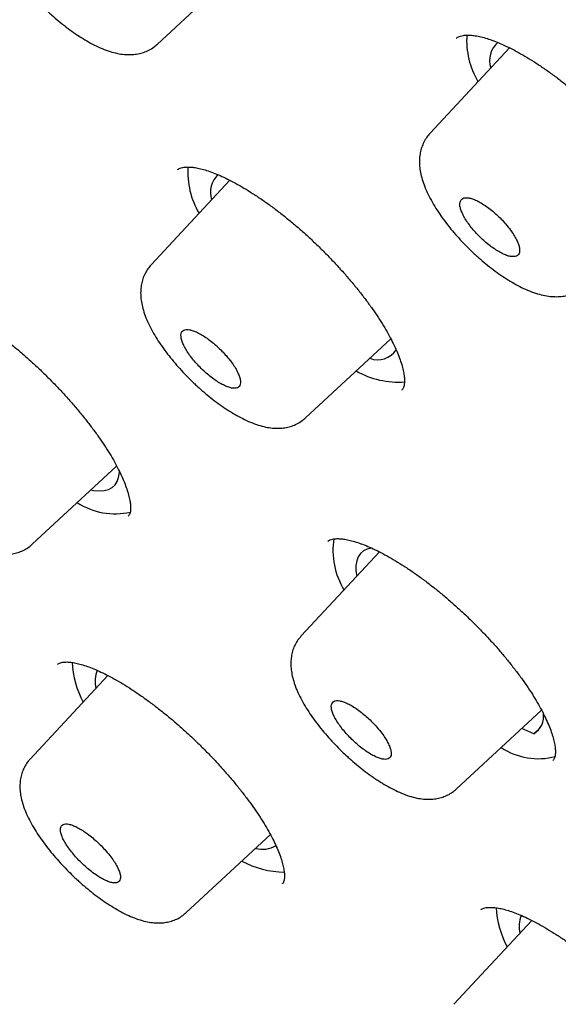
# Model space of a CAD drawing. Header units: millimetres. Extents: x 8 to 1095, y 12 to 2372.
# Tile 9 of 89: x 745 to 753, y 768 to 783. Entities that reach past the tile are written whole.
import ezdxf

# ---------------------------------------------------------------- set-up
doc = ezdxf.new("R2010")
doc.units = ezdxf.units.MM

msp = doc.modelspace()

# ---------------------------------------------------------------- linework, layer by layer
at = {"color": 7, "linetype": 'Continuous', "lineweight": 30}
for p, q in [((747.142, 782.234), (748.309, 783.314)), ((751.431, 782.321), (751.43, 782.319)), ((752.191, 782.181), (751.051, 780.956)), ((747.432, 780.436), (747.43, 780.433)), ((748.18, 780.283), (747.05, 779.07)), ((749.266, 776.877), (750.489, 778.009)), ((750.647, 777.274), (750.649, 777.277)), ((745.346, 775.064), (746.557, 776.186)), ((746.724, 775.468), (746.726, 775.47)), ((749.588, 775.111), (749.586, 775.108)), ((750.326, 774.956), (749.203, 773.75)), ((745.711, 773.348), (745.71, 773.345)), ((746.431, 773.184), (745.316, 771.986)), ((751.431, 771.557), (752.65, 772.686)), ((752.539, 772.348), (752.366, 772.423)), ((752.539, 772.348), (752.634, 772.44)), ((752.814, 771.967), (752.816, 771.97)), ((747.551, 769.782), (748.762, 770.903)), ((748.934, 770.199), (748.936, 770.202)), ((751.783, 769.828), (751.782, 769.826)), ((752.511, 769.672), (751.393, 768.471))]:
    msp.add_line(p, q, dxfattribs=at)
at = {"color": 7, "linetype": 'Continuous', "lineweight": 30, "flags": 128}
for points in [[(746.187, 775.843), (746.225, 775.836), (746.306, 775.83), (746.377, 775.835), (746.44, 775.851), (746.492, 775.878), (746.534, 775.916), (746.566, 775.965), (746.586, 776.023), (746.596, 776.092), (746.596, 776.116)], [(750.218, 775.012), (750.213, 775.011), (750.149, 774.996), (750.096, 774.97), (750.053, 774.933), (750.02, 774.885), (749.999, 774.828), (749.988, 774.76), (749.989, 774.684), (749.999, 774.606)]]:
    msp.add_lwpolyline(points, dxfattribs=at)
at = {"color": 7, "linetype": 'Continuous', "lineweight": 30}
for centre, radius, start, end in [((752.754, 782.293), 1.178, 176.3701, 210.4352), ((752.256, 781.996), 0.351, 131.389, 197.3347), ((748.759, 780.407), 1.183, 176.6586, 210.3841), ((748.261, 780.109), 0.358, 134.43, 197.0827), ((750.302, 778.025), 0.316, 248.8691, 327.0113), ((750.597, 778.61), 1.221, 240.3153, 274.2159), ((746.534, 776.507), 1.005, 237.2947, 282.675), ((750.737, 774.973), 1.078, 170.8129, 211.4307), ((747.291, 773.448), 1.375, 183.1111, 207.9937), ((746.703, 773.095), 0.454, 158.8212, 192.2796), ((752.396, 772.594), 0.284, 300.2466, 9.6942), ((752.603, 772.951), 0.96, 236.4169, 284.8175), ((748.646, 771.088), 0.396, 255.5761, 299.7618), ((748.985, 771.707), 1.343, 241.847, 269.0329), ((753.381, 769.941), 1.385, 183.488, 207.9449), ((752.786, 769.585), 0.457, 159.3333, 192.2392)]:
    msp.add_arc(centre, radius, start, end, dxfattribs=at)
for points, knots in [([(792.801, 764.835), (792.861, 764.902), (792.99, 765.044), (793.177, 765.273), (793.363, 765.52), (793.539, 765.776), (793.705, 766.042), (793.862, 766.317), (794.008, 766.601), (794.146, 766.894), (794.273, 767.196), (794.39, 767.507), (794.497, 767.828), (794.594, 768.157), (794.681, 768.495), (794.757, 768.842), (794.823, 769.198), (794.879, 769.563), (794.923, 769.936), (794.958, 770.317), (794.982, 770.706), (794.995, 771.103), (794.997, 771.508), (794.989, 771.921), (794.97, 772.341), (794.941, 772.768), (794.901, 773.203), (794.851, 773.644), (794.791, 774.092), (794.72, 774.546), (794.638, 775.008), (794.547, 775.475), (794.445, 775.949), (794.334, 776.428), (794.212, 776.914), (794.08, 777.406), (793.938, 777.903), (793.787, 778.406), (793.626, 778.915), (793.455, 779.429), (793.274, 779.948), (793.084, 780.472), (792.884, 781.001), (792.675, 781.536), (792.456, 782.075), (792.228, 782.619), (791.991, 783.167), (791.744, 783.72), (791.489, 784.277), (791.225, 784.838), (790.951, 785.403), (790.669, 785.973), (790.378, 786.546), (790.078, 787.123), (789.769, 787.703), (789.452, 788.287), (789.127, 788.874), (788.793, 789.464), (788.45, 790.057), (788.1, 790.653), (787.741, 791.251), (787.375, 791.853), (787, 792.456), (786.618, 793.062), (786.228, 793.67), (785.83, 794.28), (785.425, 794.892), (785.012, 795.506), (784.592, 796.121), (784.165, 796.737), (783.73, 797.355), (783.289, 797.974), (782.841, 798.594), (782.386, 799.214), (781.924, 799.835), (781.456, 800.457), (780.981, 801.079), (780.5, 801.701), (780.013, 802.323), (779.52, 802.945), (779.02, 803.567), (778.515, 804.188), (778.005, 804.808), (777.489, 805.428), (776.967, 806.047), (776.44, 806.665), (775.908, 807.282), (775.371, 807.897), (774.829, 808.511), (774.282, 809.123), (773.731, 809.733), (773.175, 810.341), (772.615, 810.947), (772.051, 811.551), (771.483, 812.152), (770.91, 812.751), (770.334, 813.347), (769.755, 813.94), (769.172, 814.53), (768.585, 815.117), (767.996, 815.7), (767.403, 816.28), (766.808, 816.856), (766.21, 817.429), (765.609, 817.997), (765.006, 818.561), (764.401, 819.122), (763.793, 819.678), (763.184, 820.229), (762.573, 820.776), (761.96, 821.317), (761.345, 821.854), (760.73, 822.386), (760.113, 822.913), (759.495, 823.434), (758.876, 823.95), (758.256, 824.461), (757.636, 824.965), (757.016, 825.464), (756.395, 825.957), (755.774, 826.444), (755.153, 826.924), (754.533, 827.398), (753.912, 827.866), (753.293, 828.327), (752.673, 828.781), (752.055, 829.229), (751.438, 829.67), (750.822, 830.103), (750.207, 830.53), (749.593, 830.949), (748.981, 831.361), (748.371, 831.765), (747.763, 832.162), (747.156, 832.551), (746.552, 832.932), (745.95, 833.306), (745.351, 833.671), (744.754, 834.029), (744.16, 834.378), (743.569, 834.719), (742.981, 835.052), (742.396, 835.376), (741.814, 835.692), (741.236, 835.999), (740.661, 836.297), (740.09, 836.587), (739.523, 836.868), (738.96, 837.14), (738.401, 837.403), (737.846, 837.657), (737.295, 837.902), (736.749, 838.137), (736.208, 838.364), (735.671, 838.581), (735.139, 838.788), (734.612, 838.986), (734.09, 839.175), (733.573, 839.354), (733.061, 839.523), (732.555, 839.683), (732.054, 839.832), (731.559, 839.972), (731.07, 840.102), (730.586, 840.222), (730.109, 840.332), (729.637, 840.432), (729.172, 840.522), (728.712, 840.601), (728.26, 840.67), (727.813, 840.729), (727.374, 840.777), (726.941, 840.814), (726.515, 840.842), (726.096, 840.858), (725.685, 840.864), (725.28, 840.859), (724.884, 840.844), (724.495, 840.817), (724.114, 840.78), (723.741, 840.732), (723.376, 840.674), (723.02, 840.605), (722.673, 840.525), (722.334, 840.434), (722.004, 840.333), (721.684, 840.222), (721.373, 840.1), (721.071, 839.968), (720.778, 839.826), (720.495, 839.674), (720.222, 839.513), (719.958, 839.341), (719.704, 839.16), (719.467, 838.978), (719.32, 838.85), (719.25, 838.79)], [0, 0, 0, 0, 0.004249, 0.009107, 0.013972, 0.018847, 0.023735, 0.02864, 0.033564, 0.03851, 0.043478, 0.048472, 0.05349, 0.058533, 0.063601, 0.068692, 0.073806, 0.07894, 0.084093, 0.089263, 0.094448, 0.099645, 0.104853, 0.11007, 0.115295, 0.120524, 0.125759, 0.130996, 0.136234, 0.141474, 0.146715, 0.151954, 0.157193, 0.16243, 0.167665, 0.172898, 0.178129, 0.183358, 0.188585, 0.193809, 0.19903, 0.20425, 0.209466, 0.214681, 0.219893, 0.225102, 0.23031, 0.235515, 0.240719, 0.24592, 0.251119, 0.256317, 0.261512, 0.266706, 0.271898, 0.277089, 0.282278, 0.287466, 0.292652, 0.297837, 0.303021, 0.308204, 0.313385, 0.318566, 0.323745, 0.328923, 0.334101, 0.339277, 0.344453, 0.349627, 0.354801, 0.359975, 0.365147, 0.370319, 0.375491, 0.380661, 0.385832, 0.391001, 0.396171, 0.401339, 0.406507, 0.411675, 0.416843, 0.42201, 0.427177, 0.432343, 0.437509, 0.442675, 0.447841, 0.453006, 0.458172, 0.463337, 0.468502, 0.473667, 0.478831, 0.483996, 0.48916, 0.494325, 0.499489, 0.504654, 0.509818, 0.514983, 0.520147, 0.525312, 0.530476, 0.535641, 0.540806, 0.545971, 0.551136, 0.556301, 0.561467, 0.566632, 0.571798, 0.576964, 0.582131, 0.587298, 0.592465, 0.597632, 0.6028, 0.607969, 0.613137, 0.618307, 0.623476, 0.628647, 0.633817, 0.638989, 0.644161, 0.649333, 0.654507, 0.659681, 0.664856, 0.670031, 0.675208, 0.680385, 0.685563, 0.690743, 0.695923, 0.701105, 0.706287, 0.711471, 0.716656, 0.721842, 0.72703, 0.732219, 0.73741, 0.742602, 0.747796, 0.752991, 0.758189, 0.763388, 0.768589, 0.773792, 0.778998, 0.784205, 0.789415, 0.794627, 0.799841, 0.805058, 0.810277, 0.815499, 0.820723, 0.82595, 0.831179, 0.836411, 0.841645, 0.846881, 0.852119, 0.857359, 0.862601, 0.867843, 0.873086, 0.878329, 0.883571, 0.88881, 0.894046, 0.899278, 0.904503, 0.909721, 0.91493, 0.920127, 0.925311, 0.930479, 0.93563, 0.940761, 0.94587, 0.950957, 0.956019, 0.961056, 0.966067, 0.971053, 0.976015, 0.980954, 0.985871, 0.99077, 0.995653, 1, 1, 1, 1]), ([(707.876, 825.494), (707.885, 825.502), (707.965, 825.571), (708.124, 825.692), (708.353, 825.857), (708.593, 826.011), (708.841, 826.156), (709.099, 826.291), (709.365, 826.416), (709.64, 826.532), (709.924, 826.638), (710.216, 826.734), (710.517, 826.821), (710.826, 826.898), (711.144, 826.965), (711.47, 827.022), (711.805, 827.07), (712.148, 827.107), (712.498, 827.135), (712.857, 827.154), (713.224, 827.162), (713.599, 827.161), (713.982, 827.15), (714.372, 827.129), (714.77, 827.098), (715.176, 827.058), (715.589, 827.008), (716.009, 826.947), (716.437, 826.878), (716.872, 826.798), (717.313, 826.708), (717.762, 826.609), (718.217, 826.5), (718.68, 826.382), (719.148, 826.253), (719.623, 826.115), (720.105, 825.968), (720.592, 825.811), (721.086, 825.644), (721.585, 825.468), (722.09, 825.282), (722.601, 825.087), (723.117, 824.882), (723.639, 824.668), (724.166, 824.445), (724.698, 824.212), (725.234, 823.971), (725.776, 823.72), (726.322, 823.46), (726.873, 823.192), (727.428, 822.914), (727.987, 822.627), (728.551, 822.332), (729.118, 822.028), (729.689, 821.716), (730.263, 821.395), (730.841, 821.065), (731.423, 820.727), (732.007, 820.381), (732.594, 820.027), (733.185, 819.664), (733.778, 819.294), (734.373, 818.916), (734.971, 818.53), (735.571, 818.136), (736.173, 817.734), (736.777, 817.326), (737.382, 816.909), (737.989, 816.486), (738.598, 816.055), (739.208, 815.617), (739.819, 815.173), (740.43, 814.721), (741.043, 814.263), (741.656, 813.798), (742.27, 813.327), (742.884, 812.85), (743.498, 812.366), (744.111, 811.876), (744.725, 811.38), (745.339, 810.878), (745.951, 810.371), (746.563, 809.858), (747.175, 809.34), (747.785, 808.816), (748.394, 808.288), (749.002, 807.754), (749.608, 807.215), (750.213, 806.672), (750.816, 806.124), (751.416, 805.571), (752.015, 805.014), (752.612, 804.453), (753.206, 803.889), (753.797, 803.32), (754.386, 802.747), (754.971, 802.171), (755.554, 801.592), (756.133, 801.009), (756.71, 800.423), (757.282, 799.834), (757.851, 799.242), (758.416, 798.648), (758.977, 798.051), (759.535, 797.452), (760.087, 796.851), (760.636, 796.248), (761.18, 795.642), (761.719, 795.035), (762.253, 794.427), (762.783, 793.817), (763.307, 793.206), (763.826, 792.594), (764.34, 791.981), (764.848, 791.367), (765.351, 790.753), (765.847, 790.138), (766.338, 789.523), (766.823, 788.908), (767.302, 788.293), (767.774, 787.678), (768.24, 787.063), (768.7, 786.449), (769.153, 785.836), (769.599, 785.224), (770.038, 784.612), (770.47, 784.002), (770.895, 783.393), (771.313, 782.786), (771.723, 782.18), (772.126, 781.577), (772.522, 780.975), (772.91, 780.375), (773.29, 779.778), (773.662, 779.183), (774.027, 778.591), (774.383, 778.001), (774.731, 777.415), (775.071, 776.831), (775.402, 776.251), (775.726, 775.674), (776.04, 775.101), (776.347, 774.531), (776.644, 773.965), (776.933, 773.404), (777.213, 772.846), (777.484, 772.293), (777.746, 771.744), (777.999, 771.2), (778.244, 770.66), (778.479, 770.126), (778.704, 769.596), (778.921, 769.072), (779.128, 768.553), (779.326, 768.039), (779.515, 767.531), (779.694, 767.029), (779.863, 766.532), (780.023, 766.042), (780.174, 765.558), (780.314, 765.08), (780.446, 764.608), (780.567, 764.143), (780.679, 763.684), (780.781, 763.232), (780.874, 762.788), (780.956, 762.35), (781.029, 761.919), (781.092, 761.495), (781.145, 761.079), (781.189, 760.67), (781.223, 760.269), (781.247, 759.876), (781.261, 759.49), (781.265, 759.112), (781.26, 758.742), (781.245, 758.38), (781.22, 758.026), (781.186, 757.681), (781.141, 757.343), (781.087, 757.014), (781.024, 756.694), (780.95, 756.382), (780.868, 756.078), (780.775, 755.783), (780.673, 755.496), (780.561, 755.218), (780.439, 754.949), (780.308, 754.689), (780.168, 754.438), (780.017, 754.195), (779.857, 753.962), (779.718, 753.775), (779.629, 753.669), (779.599, 753.634)], [0, 0, 0, 0, 0.0007, 0.00602, 0.011336, 0.016648, 0.021954, 0.027254, 0.032548, 0.037835, 0.043115, 0.048388, 0.053655, 0.058916, 0.064172, 0.069423, 0.07467, 0.079913, 0.085154, 0.090392, 0.095628, 0.100862, 0.106095, 0.111327, 0.116558, 0.121789, 0.127019, 0.132249, 0.13748, 0.142711, 0.147941, 0.153172, 0.158404, 0.163636, 0.168868, 0.174101, 0.179334, 0.184568, 0.189803, 0.195038, 0.200273, 0.205509, 0.210745, 0.215982, 0.22122, 0.226458, 0.231696, 0.236935, 0.242174, 0.247413, 0.252653, 0.257894, 0.263134, 0.268375, 0.273617, 0.278858, 0.2841, 0.289342, 0.294585, 0.299828, 0.305071, 0.310314, 0.315557, 0.320801, 0.326045, 0.331289, 0.336533, 0.341778, 0.347023, 0.352267, 0.357512, 0.362757, 0.368003, 0.373248, 0.378493, 0.383739, 0.388985, 0.39423, 0.399476, 0.404722, 0.409968, 0.415215, 0.420461, 0.425707, 0.430953, 0.4362, 0.441446, 0.446693, 0.451939, 0.457186, 0.462433, 0.467679, 0.472926, 0.478173, 0.48342, 0.488666, 0.493913, 0.49916, 0.504407, 0.509654, 0.5149, 0.520147, 0.525394, 0.530641, 0.535887, 0.541134, 0.546381, 0.551627, 0.556874, 0.562121, 0.567367, 0.572613, 0.57786, 0.583106, 0.588352, 0.593599, 0.598845, 0.604091, 0.609337, 0.614583, 0.619828, 0.625074, 0.63032, 0.635565, 0.64081, 0.646056, 0.651301, 0.656545, 0.66179, 0.667035, 0.672279, 0.677523, 0.682767, 0.688011, 0.693255, 0.698498, 0.703742, 0.708985, 0.714227, 0.71947, 0.724712, 0.729954, 0.735195, 0.740437, 0.745678, 0.750918, 0.756158, 0.761398, 0.766638, 0.771877, 0.777115, 0.782354, 0.787591, 0.792829, 0.798065, 0.803302, 0.808538, 0.813773, 0.819008, 0.824242, 0.829476, 0.834709, 0.839941, 0.845174, 0.850405, 0.855636, 0.860867, 0.866098, 0.871328, 0.876558, 0.881788, 0.887018, 0.892248, 0.897478, 0.902709, 0.907941, 0.913174, 0.918408, 0.923645, 0.928883, 0.934125, 0.93937, 0.944618, 0.949872, 0.95513, 0.960394, 0.965663, 0.97094, 0.976223, 0.981513, 0.98681, 0.992114, 0.997423, 1, 1, 1, 1]), ([(706.342, 826.406), (706.324, 826.387), (706.237, 826.298), (706.09, 826.128), (705.901, 825.895), (705.723, 825.653), (705.554, 825.401), (705.394, 825.141), (705.245, 824.871), (705.105, 824.592), (704.975, 824.304), (704.854, 824.007), (704.744, 823.701), (704.643, 823.386), (704.553, 823.063), (704.472, 822.73), (704.402, 822.389), (704.342, 822.04), (704.292, 821.681), (704.253, 821.315), (704.223, 820.941), (704.204, 820.558), (704.196, 820.168), (704.197, 819.77), (704.209, 819.364), (704.231, 818.951), (704.263, 818.53), (704.306, 818.102), (704.358, 817.668), (704.421, 817.226), (704.494, 816.777), (704.577, 816.322), (704.67, 815.86), (704.773, 815.391), (704.886, 814.916), (705.008, 814.435), (705.141, 813.948), (705.283, 813.454), (705.435, 812.955), (705.597, 812.45), (705.769, 811.94), (705.95, 811.424), (706.14, 810.902), (706.34, 810.375), (706.55, 809.843), (706.768, 809.306), (706.997, 808.764), (707.234, 808.218), (707.48, 807.666), (707.736, 807.11), (708, 806.55), (708.274, 805.986), (708.556, 805.417), (708.848, 804.844), (709.148, 804.268), (709.456, 803.688), (709.774, 803.104), (710.099, 802.517), (710.433, 801.927), (710.776, 801.333), (711.127, 800.737), (711.485, 800.137), (711.852, 799.535), (712.227, 798.931), (712.61, 798.324), (713, 797.714), (713.399, 797.103), (713.804, 796.49), (714.218, 795.875), (714.638, 795.258), (715.066, 794.64), (715.501, 794.02), (715.943, 793.399), (716.392, 792.778), (716.848, 792.155), (717.31, 791.532), (717.779, 790.908), (718.255, 790.283), (718.736, 789.659), (719.224, 789.034), (719.719, 788.41), (720.219, 787.785), (720.725, 787.161), (721.236, 786.538), (721.754, 785.915), (722.276, 785.293), (722.805, 784.672), (723.338, 784.052), (723.876, 783.434), (724.419, 782.817), (724.967, 782.201), (725.52, 781.588), (726.077, 780.976), (726.639, 780.366), (727.205, 779.759), (727.774, 779.154), (728.348, 778.552), (728.926, 777.952), (729.507, 777.355), (730.092, 776.761), (730.68, 776.17), (731.271, 775.583), (731.866, 774.999), (732.463, 774.418), (733.063, 773.842), (733.666, 773.269), (734.271, 772.7), (734.878, 772.135), (735.488, 771.575), (736.099, 771.019), (736.713, 770.468), (737.328, 769.921), (737.944, 769.379), (738.562, 768.843), (739.182, 768.311), (739.802, 767.785), (740.423, 767.264), (741.045, 766.749), (741.668, 766.239), (742.291, 765.735), (742.914, 765.237), (743.537, 764.745), (744.161, 764.26), (744.784, 763.78), (745.407, 763.307), (746.029, 762.841), (746.651, 762.381), (747.272, 761.928), (747.892, 761.482), (748.511, 761.043), (749.029, 760.68), (749.341, 760.465), (749.447, 760.392)], [0, 0, 0, 0, 0.001942, 0.009467, 0.016995, 0.024529, 0.032073, 0.039629, 0.047201, 0.054791, 0.062399, 0.070028, 0.077677, 0.085347, 0.093037, 0.100747, 0.108474, 0.116218, 0.123977, 0.131749, 0.139532, 0.147326, 0.155128, 0.162937, 0.170752, 0.178571, 0.186393, 0.194217, 0.202043, 0.20987, 0.217698, 0.225525, 0.233351, 0.241176, 0.249, 0.256822, 0.264643, 0.272462, 0.28028, 0.288095, 0.295909, 0.303721, 0.311531, 0.31934, 0.327146, 0.334951, 0.342755, 0.350556, 0.358356, 0.366155, 0.373952, 0.381747, 0.389541, 0.397334, 0.405126, 0.412916, 0.420705, 0.428494, 0.436281, 0.444067, 0.451852, 0.459636, 0.467419, 0.475202, 0.482983, 0.490764, 0.498544, 0.506324, 0.514103, 0.521881, 0.529658, 0.537435, 0.545212, 0.552988, 0.560763, 0.568538, 0.576313, 0.584087, 0.591861, 0.599634, 0.607407, 0.61518, 0.622952, 0.630724, 0.638496, 0.646268, 0.654039, 0.66181, 0.669581, 0.677352, 0.685123, 0.692893, 0.700663, 0.708434, 0.716204, 0.723974, 0.731744, 0.739514, 0.747283, 0.755053, 0.762823, 0.770593, 0.778363, 0.786132, 0.793902, 0.801672, 0.809442, 0.817212, 0.824982, 0.832753, 0.840523, 0.848294, 0.856064, 0.863835, 0.871606, 0.879377, 0.887149, 0.894921, 0.902693, 0.910465, 0.918237, 0.92601, 0.933783, 0.941557, 0.949331, 0.957105, 0.96488, 0.972655, 0.980431, 0.988207, 0.995983, 1, 1, 1, 1]), ([(707.652, 824.823), (707.618, 824.785), (707.52, 824.674), (707.369, 824.48), (707.198, 824.244), (707.037, 823.998), (706.885, 823.743), (706.743, 823.479), (706.611, 823.206), (706.489, 822.923), (706.376, 822.632), (706.273, 822.332), (706.181, 822.023), (706.098, 821.706), (706.025, 821.379), (705.962, 821.044), (705.91, 820.701), (705.867, 820.35), (705.835, 819.99), (705.812, 819.622), (705.8, 819.247), (705.798, 818.863), (705.807, 818.472), (705.825, 818.073), (705.853, 817.667), (705.892, 817.253), (705.94, 816.832), (705.999, 816.404), (706.068, 815.969), (706.146, 815.527), (706.235, 815.079), (706.333, 814.624), (706.442, 814.162), (706.56, 813.694), (706.688, 813.22), (706.826, 812.739), (706.973, 812.253), (707.131, 811.761), (707.297, 811.262), (707.474, 810.759), (707.66, 810.249), (707.855, 809.735), (708.06, 809.215), (708.274, 808.69), (708.497, 808.16), (708.73, 807.625), (708.971, 807.085), (709.222, 806.541), (709.482, 805.992), (709.751, 805.44), (710.028, 804.882), (710.315, 804.321), (710.61, 803.756), (710.914, 803.188), (711.226, 802.615), (711.547, 802.04), (711.877, 801.46), (712.214, 800.878), (712.56, 800.293), (712.914, 799.705), (713.276, 799.114), (713.646, 798.521), (714.024, 797.925), (714.409, 797.327), (714.803, 796.727), (715.203, 796.126), (715.612, 795.522), (716.027, 794.917), (716.45, 794.31), (716.88, 793.702), (717.316, 793.093), (717.76, 792.483), (718.21, 791.872), (718.668, 791.26), (719.131, 790.648), (719.601, 790.036), (720.077, 789.423), (720.56, 788.81), (721.048, 788.198), (721.543, 787.586), (722.043, 786.974), (722.548, 786.363), (723.06, 785.753), (723.576, 785.143), (724.098, 784.535), (724.625, 783.928), (725.157, 783.322), (725.694, 782.718), (726.235, 782.116), (726.781, 781.516), (727.331, 780.917), (727.886, 780.321), (728.445, 779.728), (729.007, 779.136), (729.574, 778.548), (730.144, 777.962), (730.717, 777.379), (731.294, 776.8), (731.874, 776.223), (732.457, 775.65), (733.044, 775.081), (733.632, 774.516), (734.224, 773.954), (734.818, 773.396), (735.414, 772.843), (736.012, 772.294), (736.612, 771.749), (737.214, 771.209), (737.818, 770.674), (738.423, 770.143), (739.03, 769.618), (739.637, 769.098), (740.246, 768.583), (740.856, 768.074), (741.466, 767.57), (742.077, 767.072), (742.688, 766.579), (743.299, 766.093), (743.911, 765.613), (744.522, 765.139), (745.133, 764.671), (745.744, 764.21), (746.354, 763.756), (746.963, 763.308), (747.572, 762.867), (748.179, 762.433), (748.785, 762.006), (749.39, 761.586), (749.993, 761.173), (750.595, 760.768), (751.195, 760.371), (751.792, 759.981), (752.388, 759.598), (752.981, 759.224), (753.572, 758.857), (754.16, 758.499), (754.746, 758.148), (755.328, 757.806), (755.908, 757.472), (756.484, 757.146), (757.057, 756.829), (757.626, 756.521), (758.192, 756.221), (758.754, 755.929), (759.312, 755.647), (759.866, 755.373), (760.415, 755.108), (760.961, 754.853), (761.501, 754.606), (762.038, 754.369), (762.569, 754.14), (763.095, 753.921), (763.617, 753.712), (764.133, 753.511), (764.644, 753.32), (765.149, 753.139), (765.649, 752.967), (766.143, 752.805), (766.632, 752.653), (767.114, 752.51), (767.59, 752.377), (768.061, 752.253), (768.525, 752.14), (768.982, 752.036), (769.433, 751.943), (769.877, 751.859), (770.315, 751.785), (770.746, 751.721), (771.169, 751.668), (771.586, 751.624), (771.995, 751.591), (772.397, 751.567), (772.792, 751.554), (773.179, 751.551), (773.558, 751.558), (773.93, 751.576), (774.293, 751.603), (774.649, 751.641), (774.996, 751.689), (775.335, 751.747), (775.666, 751.815), (775.988, 751.894), (776.301, 751.982), (776.606, 752.081), (776.902, 752.19), (777.189, 752.308), (777.467, 752.437), (777.735, 752.575), (777.995, 752.723), (778.245, 752.88), (778.486, 753.048), (778.707, 753.215), (778.843, 753.331), (778.905, 753.384)], [0, 0, 0, 0, 0.002757, 0.007906, 0.013058, 0.018215, 0.023378, 0.028548, 0.033727, 0.038914, 0.044111, 0.049317, 0.054532, 0.059756, 0.064988, 0.070227, 0.075474, 0.080726, 0.085984, 0.091246, 0.096512, 0.101781, 0.107052, 0.112325, 0.1176, 0.122876, 0.128153, 0.13343, 0.138708, 0.143985, 0.149262, 0.154538, 0.159814, 0.165089, 0.170363, 0.175637, 0.18091, 0.186183, 0.191454, 0.196725, 0.201995, 0.207264, 0.212532, 0.2178, 0.223067, 0.228333, 0.233599, 0.238863, 0.244128, 0.249391, 0.254654, 0.259917, 0.265179, 0.27044, 0.275701, 0.280962, 0.286222, 0.291482, 0.296741, 0.302, 0.307258, 0.312516, 0.317774, 0.323031, 0.328289, 0.333545, 0.338802, 0.344058, 0.349314, 0.35457, 0.359826, 0.365081, 0.370336, 0.375591, 0.380846, 0.386101, 0.391355, 0.396609, 0.401863, 0.407118, 0.412371, 0.417625, 0.422879, 0.428132, 0.433386, 0.438639, 0.443893, 0.449146, 0.454399, 0.459652, 0.464905, 0.470158, 0.475411, 0.480664, 0.485917, 0.49117, 0.496423, 0.501676, 0.506929, 0.512182, 0.517434, 0.522687, 0.52794, 0.533193, 0.538446, 0.543699, 0.548952, 0.554206, 0.559459, 0.564712, 0.569965, 0.575219, 0.580472, 0.585726, 0.59098, 0.596234, 0.601487, 0.606742, 0.611996, 0.61725, 0.622505, 0.627759, 0.633014, 0.638269, 0.643524, 0.64878, 0.654036, 0.659291, 0.664548, 0.669804, 0.675061, 0.680317, 0.685575, 0.690832, 0.69609, 0.701348, 0.706607, 0.711866, 0.717125, 0.722385, 0.727645, 0.732906, 0.738167, 0.743428, 0.74869, 0.753953, 0.759216, 0.76448, 0.769745, 0.77501, 0.780275, 0.785542, 0.790809, 0.796077, 0.801345, 0.806615, 0.811885, 0.817156, 0.822427, 0.8277, 0.832973, 0.838248, 0.843522, 0.848798, 0.854074, 0.859351, 0.864629, 0.869907, 0.875185, 0.880463, 0.885741, 0.891018, 0.896294, 0.901569, 0.906843, 0.912114, 0.917382, 0.922647, 0.927907, 0.933163, 0.938413, 0.943656, 0.948892, 0.95412, 0.959339, 0.96455, 0.969751, 0.974943, 0.980125, 0.985299, 0.990465, 0.995625, 1, 1, 1, 1]), ([(745.574, 782.699), (745.591, 782.683), (745.643, 782.636), (745.729, 782.561), (745.834, 782.477), (745.941, 782.399), (746.048, 782.328), (746.157, 782.263), (746.267, 782.206), (746.378, 782.157), (746.487, 782.12), (746.592, 782.095), (746.689, 782.083), (746.779, 782.083), (746.863, 782.094), (746.943, 782.114), (747.02, 782.147), (747.088, 782.186), (747.126, 782.221), (747.141, 782.235)], [0, 0, 0, 0, 0.034109, 0.098775, 0.164278, 0.230603, 0.297131, 0.364532, 0.434344, 0.506355, 0.579273, 0.64619, 0.707859, 0.764265, 0.816164, 0.864865, 0.912173, 0.963888, 1, 1, 1, 1]), ([(751.431, 782.318), (751.432, 782.32), (751.439, 782.328), (751.456, 782.338), (751.487, 782.351), (751.528, 782.36), (751.58, 782.365), (751.644, 782.363), (751.718, 782.353), (751.8, 782.335), (751.89, 782.308), (751.988, 782.273), (752.092, 782.229), (752.203, 782.176), (752.32, 782.115), (752.443, 782.044), (752.569, 781.965), (752.698, 781.878), (752.83, 781.784), (752.962, 781.683), (753.094, 781.577), (753.224, 781.466), (753.352, 781.35), (753.478, 781.23), (753.602, 781.107), (753.723, 780.98), (753.84, 780.851), (753.952, 780.72), (754.058, 780.589), (754.157, 780.459), (754.249, 780.331), (754.333, 780.206), (754.408, 780.085), (754.474, 779.968), (754.532, 779.856), (754.581, 779.748), (754.622, 779.646), (754.653, 779.552), (754.675, 779.466), (754.689, 779.39), (754.694, 779.324), (754.693, 779.27), (754.686, 779.229), (754.676, 779.199), (754.666, 779.18), (754.657, 779.171), (754.653, 779.167)], [0, 0, 0, 0, 0.008662, 0.034319, 0.057391, 0.079212, 0.10238, 0.124934, 0.14731, 0.169675, 0.192073, 0.214305, 0.236792, 0.259649, 0.282827, 0.30627, 0.329914, 0.353692, 0.377537, 0.401379, 0.425161, 0.448837, 0.472336, 0.495923, 0.519684, 0.543582, 0.567571, 0.591596, 0.615583, 0.639478, 0.663232, 0.686805, 0.710118, 0.733156, 0.756305, 0.779512, 0.802687, 0.825737, 0.848566, 0.871089, 0.893253, 0.915086, 0.936761, 0.958581, 0.981323, 1, 1, 1, 1]), ([(751.051, 780.956), (751.035, 780.937), (751.001, 780.899), (750.961, 780.83), (750.93, 780.755), (750.909, 780.676), (750.899, 780.593), (750.899, 780.506), (750.909, 780.416), (750.931, 780.318), (750.964, 780.214), (751.011, 780.104), (751.068, 779.992), (751.134, 779.881), (751.207, 779.772), (751.286, 779.664), (751.371, 779.558), (751.461, 779.455), (751.556, 779.355), (751.635, 779.277), (751.682, 779.233), (751.696, 779.22)], [0, 0, 0, 0, 0.037335, 0.079983, 0.12287, 0.166671, 0.212147, 0.26, 0.310757, 0.366985, 0.42879, 0.492179, 0.557482, 0.620444, 0.680761, 0.741398, 0.801051, 0.859474, 0.917776, 0.976437, 1, 1, 1, 1]), ([(747.431, 780.433), (747.432, 780.434), (747.438, 780.441), (747.452, 780.449), (747.48, 780.461), (747.518, 780.47), (747.568, 780.474), (747.629, 780.471), (747.7, 780.462), (747.78, 780.444), (747.869, 780.418), (747.964, 780.382), (748.067, 780.339), (748.176, 780.286), (748.292, 780.224), (748.413, 780.154), (748.539, 780.075), (748.667, 779.988), (748.798, 779.894), (748.929, 779.794), (749.061, 779.688), (749.191, 779.576), (749.319, 779.461), (749.446, 779.342), (749.57, 779.218), (749.691, 779.091), (749.809, 778.962), (749.921, 778.832), (750.029, 778.701), (750.129, 778.571), (750.222, 778.443), (750.308, 778.318), (750.384, 778.197), (750.452, 778.08), (750.512, 777.967), (750.563, 777.859), (750.605, 777.758), (750.639, 777.663), (750.663, 777.577), (750.678, 777.5), (750.685, 777.434), (750.685, 777.38), (750.68, 777.338), (750.671, 777.309), (750.662, 777.29), (750.654, 777.281), (750.65, 777.277)], [0, 0, 0, 0, 0.007089, 0.032721, 0.055667, 0.077339, 0.100346, 0.122748, 0.145001, 0.167266, 0.189594, 0.211776, 0.234186, 0.256979, 0.280105, 0.303506, 0.327117, 0.350871, 0.374701, 0.398536, 0.422318, 0.446003, 0.469497, 0.49305, 0.516781, 0.540654, 0.564624, 0.58864, 0.612627, 0.63653, 0.660298, 0.68389, 0.707241, 0.730293, 0.753423, 0.776617, 0.799787, 0.822837, 0.845668, 0.868185, 0.890323, 0.91208, 0.933591, 0.955147, 0.977266, 1, 1, 1, 1]), ([(752.135, 779.656), (752.115, 779.68), (752.072, 779.727), (752.003, 779.793), (751.931, 779.855), (751.859, 779.91), (751.787, 779.956), (751.72, 779.992), (751.657, 780.018), (751.602, 780.032), (751.555, 780.034), (751.519, 780.024), (751.493, 780.002), (751.479, 779.969), (751.477, 779.925), (751.488, 779.874), (751.51, 779.814), (751.544, 779.749), (751.588, 779.679), (751.641, 779.608), (751.702, 779.536), (751.768, 779.468), (751.839, 779.402), (751.911, 779.343), (751.984, 779.291), (752.053, 779.249), (752.12, 779.216), (752.179, 779.195), (752.232, 779.186), (752.275, 779.188), (752.308, 779.203), (752.329, 779.229), (752.338, 779.266), (752.335, 779.312), (752.32, 779.368), (752.293, 779.429), (752.255, 779.497), (752.204, 779.573), (752.16, 779.627), (752.135, 779.656)], [0, 0, 0, 0, 0.026466, 0.053699, 0.080164, 0.107398, 0.133864, 0.161097, 0.187563, 0.214797, 0.241261, 0.268493, 0.294957, 0.322187, 0.348649, 0.375878, 0.40234, 0.429569, 0.456031, 0.483261, 0.509724, 0.536955, 0.56342, 0.590653, 0.617119, 0.644352, 0.670818, 0.698052, 0.724517, 0.75175, 0.778213, 0.805444, 0.831906, 0.859136, 0.885598, 0.912827, 0.939288, 0.966518, 1, 1, 1, 1]), ([(751.696, 779.22), (751.714, 779.204), (751.765, 779.157), (751.852, 779.083), (751.958, 779), (752.066, 778.922), (752.174, 778.852), (752.283, 778.788), (752.394, 778.731), (752.506, 778.683), (752.616, 778.647), (752.721, 778.624), (752.818, 778.613), (752.909, 778.614), (752.993, 778.625), (753.073, 778.646), (753.151, 778.68), (753.217, 778.719), (753.253, 778.753), (753.267, 778.766)], [0, 0, 0, 0, 0.034201, 0.099022, 0.164685, 0.231176, 0.297872, 0.365429, 0.435398, 0.507558, 0.580534, 0.647431, 0.709167, 0.765783, 0.817946, 0.866919, 0.91446, 0.966378, 1, 1, 1, 1]), ([(747.051, 779.069), (747.035, 779.052), (747.002, 779.013), (746.962, 778.946), (746.931, 778.872), (746.911, 778.793), (746.901, 778.712), (746.901, 778.626), (746.911, 778.537), (746.932, 778.441), (746.966, 778.338), (747.012, 778.228), (747.069, 778.117), (747.135, 778.007), (747.208, 777.898), (747.287, 777.791), (747.371, 777.685), (747.461, 777.582), (747.555, 777.482), (747.636, 777.402), (747.685, 777.356), (747.701, 777.341)], [0, 0, 0, 0, 0.036059, 0.078316, 0.120759, 0.164073, 0.209038, 0.256431, 0.306814, 0.362574, 0.424392, 0.488263, 0.553472, 0.616698, 0.677194, 0.737672, 0.797367, 0.855832, 0.91406, 0.972688, 1, 1, 1, 1]), ([(743.515, 778.627), (743.516, 778.628), (743.52, 778.634), (743.532, 778.641), (743.556, 778.651), (743.591, 778.659), (743.638, 778.663), (743.697, 778.661), (743.766, 778.651), (743.844, 778.633), (743.93, 778.607), (744.024, 778.572), (744.125, 778.528), (744.232, 778.476), (744.347, 778.414), (744.466, 778.344), (744.591, 778.266), (744.718, 778.179), (744.848, 778.085), (744.979, 777.985), (745.11, 777.879), (745.24, 777.768), (745.368, 777.653), (745.495, 777.533), (745.619, 777.41), (745.741, 777.284), (745.859, 777.155), (745.972, 777.025), (746.08, 776.894), (746.182, 776.764), (746.277, 776.636), (746.363, 776.511), (746.442, 776.39), (746.511, 776.273), (746.572, 776.16), (746.625, 776.053), (746.669, 775.951), (746.704, 775.856), (746.73, 775.77), (746.748, 775.693), (746.756, 775.627), (746.758, 775.573), (746.754, 775.531), (746.747, 775.502), (746.737, 775.482), (746.732, 775.474), (746.727, 775.47), (746.727, 775.47)], [0, 0, 0, 0, 0.0055002, 0.0311253, 0.0539282, 0.0754399, 0.0982745, 0.1205164, 0.1426429, 0.1648039, 0.1870601, 0.2092074, 0.2315467, 0.2542816, 0.2773608, 0.300725, 0.3243085, 0.3480433, 0.3718622, 0.3956948, 0.4194786, 0.4431739, 0.4666743, 0.4901985, 0.513904, 0.5377568, 0.5617132, 0.5857218, 0.6097118, 0.6336239, 0.6574075, 0.6810204, 0.7044067, 0.7274574, 0.7505749, 0.7737612, 0.7969328, 0.8199896, 0.8428288, 0.8653486, 0.8874686, 0.9091654, 0.9305343, 0.9518608, 0.9734949, 0.9994072, 1, 1, 1, 1]), ([(748.13, 777.765), (748.11, 777.788), (748.068, 777.835), (747.998, 777.902), (747.926, 777.964), (747.854, 778.019), (747.783, 778.066), (747.716, 778.102), (747.654, 778.128), (747.6, 778.143), (747.553, 778.145), (747.517, 778.136), (747.492, 778.115), (747.479, 778.083), (747.478, 778.04), (747.489, 777.988), (747.512, 777.929), (747.546, 777.864), (747.59, 777.795), (747.643, 777.724), (747.704, 777.653), (747.77, 777.584), (747.841, 777.518), (747.913, 777.459), (747.985, 777.407), (748.055, 777.364), (748.12, 777.331), (748.18, 777.309), (748.232, 777.299), (748.274, 777.301), (748.306, 777.315), (748.327, 777.34), (748.335, 777.377), (748.332, 777.423), (748.316, 777.478), (748.289, 777.539), (748.251, 777.606), (748.2, 777.682), (748.155, 777.736), (748.13, 777.765)], [0, 0, 0, 0, 0.0264646, 0.0536967, 0.0801613, 0.1073934, 0.1338569, 0.1610879, 0.1875501, 0.2147797, 0.2412412, 0.2684701, 0.2949321, 0.3221613, 0.3486245, 0.3758551, 0.4023198, 0.4295519, 0.4560178, 0.4832511, 0.5097172, 0.5369509, 0.5634163, 0.5906492, 0.6171132, 0.6443447, 0.6708072, 0.6980372, 0.7244988, 0.7517279, 0.7781896, 0.8054186, 0.8318814, 0.8591114, 0.8855757, 0.9128073, 0.9392729, 0.9665059, 1, 1, 1, 1]), ([(747.701, 777.341), (747.718, 777.325), (747.77, 777.278), (747.857, 777.204), (747.962, 777.12), (748.068, 777.042), (748.176, 776.971), (748.284, 776.907), (748.394, 776.85), (748.505, 776.801), (748.614, 776.764), (748.718, 776.739), (748.815, 776.727), (748.905, 776.727), (748.989, 776.737), (749.068, 776.758), (749.145, 776.79), (749.212, 776.83), (749.25, 776.864), (749.265, 776.878)], [0, 0, 0, 0, 0.03412, 0.09883, 0.164376, 0.230742, 0.297318, 0.364766, 0.434635, 0.506769, 0.579846, 0.64706, 0.708848, 0.765198, 0.81697, 0.865524, 0.91267, 0.96428, 1, 1, 1, 1]), ([(743.783, 775.54), (743.8, 775.523), (743.851, 775.477), (743.938, 775.402), (744.043, 775.318), (744.149, 775.24), (744.256, 775.168), (744.363, 775.103), (744.472, 775.045), (744.582, 774.995), (744.69, 774.957), (744.794, 774.931), (744.89, 774.918), (744.979, 774.916), (745.063, 774.925), (745.142, 774.944), (745.217, 774.974), (745.286, 775.013), (745.325, 775.047), (745.345, 775.064)], [0, 0, 0, 0, 0.033974, 0.09845, 0.163753, 0.229856, 0.296171, 0.363349, 0.432927, 0.504866, 0.577786, 0.645415, 0.707312, 0.763448, 0.81484, 0.862952, 0.90964, 0.955641, 1, 1, 1, 1]), ([(749.587, 775.108), (749.588, 775.109), (749.593, 775.115), (749.606, 775.123), (749.632, 775.134), (749.668, 775.142), (749.716, 775.146), (749.777, 775.144), (749.847, 775.134), (749.926, 775.117), (750.013, 775.091), (750.108, 775.056), (750.21, 775.013), (750.319, 774.961), (750.434, 774.9), (750.555, 774.83), (750.68, 774.752), (750.809, 774.665), (750.94, 774.572), (751.071, 774.472), (751.203, 774.367), (751.334, 774.256), (751.463, 774.142), (751.59, 774.023), (751.714, 773.9), (751.837, 773.774), (751.955, 773.646), (752.069, 773.516), (752.177, 773.386), (752.279, 773.257), (752.373, 773.129), (752.46, 773.005), (752.538, 772.884), (752.607, 772.768), (752.668, 772.656), (752.72, 772.548), (752.764, 772.447), (752.799, 772.353), (752.824, 772.267), (752.84, 772.19), (752.849, 772.125), (752.85, 772.071), (752.845, 772.029), (752.837, 772.001), (752.828, 771.981), (752.821, 771.973), (752.817, 771.969)], [0, 0, 0, 0, 0.006376, 0.031785, 0.054614, 0.07618, 0.099072, 0.121383, 0.143571, 0.165785, 0.188082, 0.210251, 0.232631, 0.2554, 0.278509, 0.301898, 0.325501, 0.349253, 0.373084, 0.396925, 0.420715, 0.444412, 0.467915, 0.491461, 0.515186, 0.539056, 0.563026, 0.587045, 0.611041, 0.634955, 0.658737, 0.682347, 0.705722, 0.728778, 0.751907, 0.775101, 0.798275, 0.821329, 0.844163, 0.866678, 0.888801, 0.91052, 0.931953, 0.953391, 0.975265, 1, 1, 1, 1]), ([(749.204, 773.749), (749.192, 773.736), (749.162, 773.704), (749.124, 773.643), (749.09, 773.57), (749.068, 773.493), (749.056, 773.412), (749.054, 773.328), (749.062, 773.241), (749.081, 773.147), (749.111, 773.047), (749.155, 772.939), (749.21, 772.829), (749.274, 772.719), (749.346, 772.61), (749.424, 772.503), (749.507, 772.397), (749.596, 772.294), (749.69, 772.193), (749.78, 772.102), (749.839, 772.046), (749.866, 772.022)], [0, 0, 0, 0, 0.026285, 0.068251, 0.110213, 0.152841, 0.196894, 0.243216, 0.29243, 0.346021, 0.406267, 0.470374, 0.534689, 0.598603, 0.659704, 0.719768, 0.779603, 0.838242, 0.896306, 0.954709, 1, 1, 1, 1]), ([(745.71, 773.345), (745.711, 773.346), (745.715, 773.35), (745.725, 773.357), (745.747, 773.367), (745.781, 773.374), (745.826, 773.378), (745.884, 773.376), (745.951, 773.367), (746.028, 773.349), (746.113, 773.323), (746.206, 773.289), (746.306, 773.246), (746.413, 773.194), (746.527, 773.133), (746.647, 773.064), (746.771, 772.986), (746.898, 772.9), (747.028, 772.807), (747.159, 772.707), (747.291, 772.602), (747.421, 772.492), (747.55, 772.377), (747.677, 772.259), (747.802, 772.137), (747.925, 772.011), (748.044, 771.883), (748.159, 771.753), (748.268, 771.623), (748.371, 771.494), (748.467, 771.366), (748.555, 771.242), (748.635, 771.121), (748.706, 771.004), (748.769, 770.892), (748.824, 770.785), (748.869, 770.683), (748.906, 770.588), (748.933, 770.502), (748.952, 770.425), (748.962, 770.358), (748.965, 770.304), (748.962, 770.262), (748.955, 770.233), (748.947, 770.214), (748.942, 770.206), (748.937, 770.202), (748.937, 770.201)], [0, 0, 0, 0, 0.004382, 0.029894, 0.052578, 0.073977, 0.096689, 0.118825, 0.140871, 0.162966, 0.185174, 0.207432, 0.22958, 0.252273, 0.275315, 0.298648, 0.322206, 0.34592, 0.369724, 0.393548, 0.417326, 0.441019, 0.464522, 0.488019, 0.511699, 0.535529, 0.559468, 0.583463, 0.607448, 0.63136, 0.655147, 0.678768, 0.702172, 0.72522, 0.748321, 0.771494, 0.794659, 0.817714, 0.840555, 0.863077, 0.885191, 0.906862, 0.928162, 0.949372, 0.970773, 0.99601, 1, 1, 1, 1]), ([(750.289, 772.443), (750.268, 772.466), (750.226, 772.513), (750.156, 772.58), (750.084, 772.642), (750.011, 772.697), (749.94, 772.744), (749.872, 772.781), (749.81, 772.807), (749.755, 772.822), (749.709, 772.825), (749.673, 772.816), (749.648, 772.795), (749.635, 772.764), (749.634, 772.721), (749.645, 772.67), (749.669, 772.611), (749.703, 772.547), (749.748, 772.478), (749.801, 772.407), (749.863, 772.335), (749.93, 772.267), (750.001, 772.201), (750.073, 772.142), (750.146, 772.089), (750.215, 772.046), (750.282, 772.013), (750.341, 771.991), (750.393, 771.98), (750.435, 771.982), (750.467, 771.995), (750.488, 772.02), (750.496, 772.056), (750.493, 772.102), (750.477, 772.156), (750.449, 772.217), (750.411, 772.284), (750.359, 772.36), (750.314, 772.414), (750.289, 772.443)], [0, 0, 0, 0, 0.026464, 0.053696, 0.080161, 0.107393, 0.133854, 0.161083, 0.187542, 0.214768, 0.241226, 0.268451, 0.294911, 0.322138, 0.348601, 0.375832, 0.4023, 0.429534, 0.456004, 0.483241, 0.509711, 0.536948, 0.563414, 0.590649, 0.617112, 0.644342, 0.670801, 0.698028, 0.724486, 0.751711, 0.77817, 0.805396, 0.831858, 0.859088, 0.885554, 0.912788, 0.939257, 0.966494, 1, 1, 1, 1]), ([(745.317, 771.985), (745.312, 771.98), (745.287, 771.956), (745.253, 771.905), (745.215, 771.834), (745.189, 771.759), (745.174, 771.68), (745.168, 771.598), (745.173, 771.513), (745.188, 771.424), (745.214, 771.327), (745.253, 771.222), (745.304, 771.113), (745.366, 771.003), (745.435, 770.894), (745.51, 770.786), (745.591, 770.68), (745.678, 770.576), (745.77, 770.474), (745.863, 770.377), (745.936, 770.306), (745.977, 770.269), (745.986, 770.26)], [0, 0, 0, 0, 0.010865, 0.052604, 0.094033, 0.135838, 0.17875, 0.223621, 0.271248, 0.322187, 0.379806, 0.443178, 0.507423, 0.572533, 0.634737, 0.694618, 0.754777, 0.813817, 0.871638, 0.929791, 0.984557, 1, 1, 1, 1]), ([(749.866, 772.022), (749.883, 772.006), (749.935, 771.959), (750.022, 771.885), (750.127, 771.802), (750.234, 771.725), (750.342, 771.654), (750.45, 771.589), (750.56, 771.532), (750.671, 771.484), (750.779, 771.446), (750.883, 771.421), (750.98, 771.409), (751.069, 771.408), (751.153, 771.418), (751.232, 771.438), (751.307, 771.469), (751.374, 771.508), (751.412, 771.542), (751.43, 771.558)], [0, 0, 0, 0, 0.034085, 0.098754, 0.164255, 0.230564, 0.297086, 0.36447, 0.434263, 0.506394, 0.57946, 0.647018, 0.708965, 0.765296, 0.816943, 0.865328, 0.912274, 0.958542, 1, 1, 1, 1]), ([(746.402, 770.671), (746.381, 770.694), (746.338, 770.741), (746.268, 770.808), (746.196, 770.871), (746.123, 770.926), (746.052, 770.974), (745.985, 771.011), (745.923, 771.038), (745.868, 771.054), (745.822, 771.057), (745.787, 771.048), (745.763, 771.028), (745.75, 770.996), (745.75, 770.954), (745.762, 770.903), (745.786, 770.844), (745.821, 770.78), (745.867, 770.711), (745.921, 770.64), (745.983, 770.568), (746.05, 770.499), (746.122, 770.433), (746.194, 770.373), (746.267, 770.32), (746.337, 770.276), (746.402, 770.243), (746.461, 770.22), (746.513, 770.209), (746.555, 770.21), (746.586, 770.223), (746.606, 770.248), (746.614, 770.284), (746.61, 770.329), (746.593, 770.383), (746.565, 770.444), (746.525, 770.511), (746.473, 770.587), (746.427, 770.641), (746.402, 770.671)], [0, 0, 0, 0, 0.026458, 0.053682, 0.08014, 0.107365, 0.133819, 0.16104, 0.187493, 0.214712, 0.241168, 0.268391, 0.294855, 0.322085, 0.348556, 0.375794, 0.402269, 0.429512, 0.455986, 0.483229, 0.509698, 0.536935, 0.563397, 0.590626, 0.617081, 0.644303, 0.670756, 0.697975, 0.72443, 0.751651, 0.778112, 0.80534, 0.831809, 0.859045, 0.885519, 0.912761, 0.939236, 0.966479, 1, 1, 1, 1]), ([(745.986, 770.26), (746.003, 770.244), (746.055, 770.197), (746.142, 770.123), (746.247, 770.039), (746.353, 769.961), (746.46, 769.89), (746.567, 769.825), (746.676, 769.766), (746.786, 769.717), (746.894, 769.678), (746.997, 769.651), (747.094, 769.637), (747.183, 769.635), (747.266, 769.643), (747.345, 769.662), (747.42, 769.691), (747.49, 769.73), (747.53, 769.765), (747.551, 769.783)], [0, 0, 0, 0, 0.033894, 0.09824, 0.163404, 0.229352, 0.295509, 0.362506, 0.431873, 0.503675, 0.576399, 0.644437, 0.706552, 0.76271, 0.813983, 0.861905, 0.908354, 0.954099, 1, 1, 1, 1]), ([(751.782, 769.826), (751.783, 769.826), (751.787, 769.831), (751.798, 769.838), (751.822, 769.849), (751.857, 769.857), (751.904, 769.861), (751.963, 769.859), (752.032, 769.85), (752.11, 769.833), (752.196, 769.808), (752.29, 769.773), (752.392, 769.731), (752.5, 769.679), (752.615, 769.619), (752.735, 769.549), (752.86, 769.472), (752.989, 769.387), (753.119, 769.294), (753.252, 769.195), (753.384, 769.09), (753.515, 768.98), (753.644, 768.867), (753.772, 768.749), (753.898, 768.627), (754.021, 768.502), (754.14, 768.374), (754.255, 768.245), (754.364, 768.116), (754.468, 767.987), (754.564, 767.86), (754.652, 767.735), (754.731, 767.615), (754.802, 767.499), (754.865, 767.387), (754.919, 767.28), (754.964, 767.179), (755, 767.085), (755.027, 766.999), (755.045, 766.922), (755.055, 766.857), (755.057, 766.803), (755.053, 766.761), (755.046, 766.732), (755.037, 766.713), (755.033, 766.705), (755.027, 766.701), (755.027, 766.7)], [0, 0, 0, 0, 0.005197, 0.030488, 0.053207, 0.074666, 0.097439, 0.119647, 0.141755, 0.163902, 0.18615, 0.208297, 0.230624, 0.253348, 0.276418, 0.299774, 0.323351, 0.347081, 0.370897, 0.394728, 0.418511, 0.442206, 0.465708, 0.489225, 0.512925, 0.536772, 0.560725, 0.584731, 0.608721, 0.632634, 0.656421, 0.680038, 0.703431, 0.72648, 0.749592, 0.772773, 0.795938, 0.81899, 0.841824, 0.864337, 0.88645, 0.908137, 0.929492, 0.9508, 0.972402, 0.998258, 1, 1, 1, 1])]:
    msp.add_open_spline(points, degree=3, knots=knots, dxfattribs=at)

doc.saveas('drawing.dxf')
